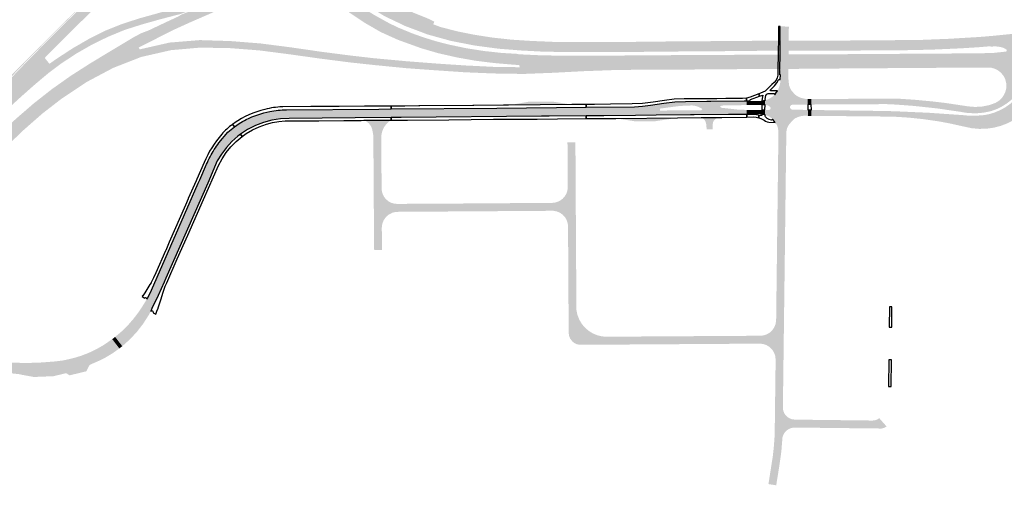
# Model space of a CAD drawing. Header units: metres. Extents: x 124582 to 143330, y 393481 to 406815.
# Tile 16 of 134: x 131662 to 132474, y 394683 to 395067. Entities that reach past the tile are written whole.
import ezdxf

# ---------------------------------------------------------------- set-up
doc = ezdxf.new("R2010")
doc.units = ezdxf.units.M
doc.header["$MEASUREMENT"] = 0
for name, color, linetype, lineweight in [('ir-ARC-asfalt-bestaande fietspaden-niet te inspecteren', 21, 'Continuous', 0), ('ir-ARC-asfalt-bestaande wegen-niet te inspecteren', 151, 'Continuous', 0), ('ir-ARC-asfalt-hoofdwegen-te inspecteren', 5, 'Continuous', 0), ('ir-ARC-fietspaden naastliggend- te inspecteren', 1, 'Continuous', 0)]:
    doc.layers.add(name, color=color, linetype=linetype, lineweight=lineweight)

msp = doc.modelspace()

# ---------------------------------------------------------------- hatches: boundary and pattern name
at = {"layer": 'ir-ARC-asfalt-hoofdwegen-te inspecteren', "linetype": 'Continuous', "lineweight": 13}
for points in [[(131522.851, 394844.605), (131521.896, 394845.063), (131534.002, 394866.619), (131544.63, 394883.123), (131554.659, 394898.51), (131564.983, 394913.117), (131575.767, 394928.047), (131586.63, 394942.207), (131597.809, 394956.262), (131609.235, 394969.823), (131621.051, 394983.951), (131632.952, 394997.473), (131645.193, 395010.853), (131657.848, 395023.688), (131670.574, 395036.333), (131696.051, 395061.902), (131708.893, 395074.542), (131721.93, 395087.025), (131735.046, 395099.546), (131748.223, 395111.738), (131761.779, 395123.612), (131775.216, 395135.598), (131788.18, 395148.2), (131800.933, 395160.75), (131805.147, 395165.006), (131813.927, 395173.286), (131822.488, 395181.454), (131834.587, 395194.902), (131844.743, 395209.614), (131853.103, 395225.506), (131860.244, 395241.991), (131867.691, 395258.454), (131875.416, 395274.755), (131883.704, 395290.792), (131894.01, 395305.744), (131905.561, 395319.62), (131918.309, 395332.498), (131931.689, 395344.562), (131946.171, 395355.455), (131960.911, 395365.817), (131980.771, 395379.212), (131995.675, 395389.493), (132010.977, 395399.843), (132011.65, 395398.972), (132011.913, 395398.606), (132010.256, 395397.462), (132009.658, 395397.026), (131996.602, 395388.127), (131981.671, 395378.058), (131961.642, 395364.502), (131946.861, 395354.363), (131933.171, 395343.748), (131926.383, 395337.968), (131919.246, 395331.445), (131906.683, 395318.596), (131895.195, 395304.824), (131885.175, 395289.943), (131876.554, 395274.169), (131869.117, 395258.191), (131868.84, 395257.52), (131861.603, 395241.371), (131854.452, 395224.85), (131846.067, 395208.809), (131835.664, 395193.974), (131823.697, 395180.368), (131814.994, 395172.047), (131805.59, 395163.464), (131804.059, 395162.045), (131789.132, 395147.076), (131776.296, 395134.437), (131762.736, 395122.513), (131749.197, 395110.676), (131735.955, 395098.487), (131722.842, 395086.113), (131709.89, 395073.6), (131697.088, 395060.921), (131684.298, 395048.113), (131682.301, 395046.143), (131681.502, 395045.935), (131696.788, 395061.209), (131709.566, 395073.913), (131722.535, 395086.413), (131735.657, 395098.791), (131748.918, 395110.966), (131762.48, 395122.879), (131775.977, 395134.785), (131788.777, 395147.425), (131801.484, 395160.226), (131805.776, 395164.359), (131814.659, 395172.39), (131823.321, 395180.699), (131835.252, 395194.266), (131845.634, 395209.047), (131853.973, 395225.032), (131861.206, 395241.571), (131868.55, 395258.047), (131876.149, 395274.383), (131884.726, 395290.186), (131894.846, 395305.136), (131906.378, 395318.91), (131918.943, 395331.829), (131932.405, 395343.756), (131946.611, 395354.755), (131961.434, 395364.991), (131981.412, 395378.42), (132009.261, 395397.379), (132008.946, 395397.842), (131996.044, 395389.027), (131981.13, 395378.902), (131961.168, 395365.485), (131946.322, 395355.242), (131932.084, 395344.215), (131918.559, 395332.218), (131905.977, 395319.269), (131894.431, 395305.434), (131884.296, 395290.502), (131875.644, 395274.663), (131868.042, 395258.27), (131860.701, 395241.818), (131853.497, 395225.316), (131845.193, 395209.319), (131834.861, 395194.623), (131822.934, 395181.134), (131814.339, 395172.817), (131805.386, 395164.76), (131801.067, 395160.587), (131788.37, 395147.797), (131775.632, 395135.161), (131762.081, 395123.261), (131748.519, 395111.382), (131735.286, 395099.203), (131722.176, 395086.821), (131709.178, 395074.313), (131696.355, 395061.59), (131683.606, 395048.86), (131670.913, 395036.015), (131658.361, 395023.061), (131646.053, 395009.927), (131633.934, 394996.561), (131622.032, 394982.994), (131610.358, 394969.266), (131598.874, 394955.324), (131587.571, 394941.276), (131576.603, 394926.956), (131565.941, 394912.408), (131555.592, 394897.624), (131545.549, 394882.619), (131534.908, 394866.075)], [(132073.073, 395041.304), (132056.601, 395042.597), (132036.969, 395045.208), (132017.393, 395049.017), (132000, 395053.802), (131998.287, 395054.273), (131979.709, 395061.265), (131962.103, 395069.681), (131945.599, 395080.02), (131930.315, 395092.468), (131917.139, 395106.192), (131905.856, 395121.538), (131903.855, 395125.206), (131903.236, 395126.341), (131899.362, 395133.441), (131899.026, 395134.056), (131896.729, 395138.266), (131896.516, 395138.657), (131896.227, 395139.457), (131896.131, 395139.721), (131889.503, 395158.033), (131885.992, 395172.21), (131883.886, 395186.696), (131883.225, 395201.149), (131883.778, 395215.73), (131885.894, 395230.56), (131887.877, 395238.358), (131889.466, 395244.608), (131894.549, 395258.662), (131896.288, 395262.457), (131904.815, 395258.549), (131905.362, 395258.241), (131913.138, 395252.906), (131909.63, 395249.639), (131906.577, 395245.944), (131904.032, 395241.882), (131902.038, 395237.523), (131901.545, 395236.138), (131901.072, 395234.745), (131899.329, 395228.856), (131897.96, 395222.869), (131896.971, 395216.808), (131896.431, 395192.507), (131898.217, 395178.044), (131901.601, 395163.621), (131906.198, 395150.725), (131906.269, 395150.524), (131906.5, 395149.878), (131906.794, 395149.253), (131908.896, 395144.779), (131909.191, 395144.151), (131912.609, 395136.875), (131913.021, 395136.221), (131913.671, 395135.188), (131920.486, 395124.371), (131929.229, 395112.876), (131939.653, 395102.171), (131952.115, 395091.84), (131960.641, 395085.967), (131973.177, 395078.695), (131986.156, 395072.382), (131999.781, 395066.902), (132000, 395066.784), (132003.583, 395064.86), (132002.79, 395062.692), (132008.753, 395060.494), (132022.497, 395056.914), (132037.455, 395053.959), (132051.631, 395051.761), (132067.473, 395050.036), (132073.727, 395049.633)], [(131682.655, 395034.724), (131676.466, 395040.837), (131681.502, 395045.935), (131682.301, 395046.143), (131684.298, 395048.113), (131697.088, 395060.921), (131709.89, 395073.6), (131722.842, 395086.113), (131735.955, 395098.487), (131749.197, 395110.676), (131762.736, 395122.513), (131776.296, 395134.437), (131789.132, 395147.076), (131804.059, 395162.045), (131805.59, 395163.464), (131808.606, 395160.21), (131808.285, 395159.52), (131808.545, 395158.805), (131809.234, 395158.483), (131809.95, 395158.742), (131819.895, 395167.621), (131820.101, 395167.857), (131825.827, 395173.252), (131831.316, 395178.886), (131831.482, 395179.139), (131836.405, 395184.622), (131841.089, 395190.309), (131841.266, 395190.55), (131845.747, 395196.403), (131849.872, 395202.512), (131850.022, 395202.79), (131853.826, 395209.09), (131857.316, 395215.569), (131857.435, 395215.864), (131860.572, 395222.536), (131863.507, 395229.299), (131863.629, 395229.557), (131867.747, 395239.097), (131869.094, 395242.099), (131873.551, 395240.057), (131873.003, 395239.024), (131868.281, 395228.779), (131857.926, 395207.066), (131843.731, 395186.308), (131831.952, 395173.029), (131813.646, 395155.905), (131794.489, 395139.413), (131775.254, 395122.996), (131757.431, 395107.473), (131739.482, 395090.999), (131721.914, 395074.308), (131704.245, 395056.977), (131682.904, 395035.634)], [(132073.69, 395029.075), (132068.093, 395029.491), (132053.334, 395030.74), (132037.52, 395032.685), (132022.241, 395035.404), (132006.794, 395038.905), (132000, 395040.888), (131992.665, 395043.029), (131987.942, 395044.74), (131973.5, 395049.972), (131959.494, 395056.312), (131946.596, 395063.736), (131933.825, 395072.205), (131922.807, 395081.338), (131912.691, 395091.21), (131903.377, 395102.209), (131894.95, 395113.995), (131893.849, 395115.869), (131893.186, 395116.999), (131889.198, 395123.787), (131888.857, 395124.368), (131887.685, 395126.364), (131886.673, 395128.587), (131886.157, 395129.721), (131886.121, 395129.8), (131881.43, 395140.107), (131876.363, 395154.5), (131872.942, 395168.682), (131870.521, 395183.267), (131869.507, 395199.038), (131870.042, 395213.011), (131872.294, 395230.647), (131873.836, 395239.979), (131883.96, 395238.306), (131883.198, 395235.423), (131881.482, 395227.344), (131880.291, 395219.202), (131879.688, 395212.418), (131879.314, 395203.764), (131879.364, 395197.528), (131879.833, 395188.305), (131880.615, 395180.562), (131881.936, 395172.996), (131883.032, 395167.781), (131885.687, 395157.987), (131886.367, 395155.852), (131889.367, 395147.165), (131891.121, 395142.664), (131893.711, 395137.105), (131893.775, 395136.968), (131894.31, 395135.819), (131896.171, 395131.826), (131896.377, 395131.451), (131896.706, 395130.85), (131900.134, 395124.596), (131900.622, 395123.807), (131901.299, 395122.712), (131902.408, 395120.915), (131907.016, 395114.058), (131909.468, 395110.599), (131913.891, 395104.911), (131917.018, 395101.185), (131921.589, 395096.399), (131924.878, 395093.149), (131930.597, 395087.791), (131934.406, 395084.498), (131942.082, 395078.501), (131948.785, 395073.743), (131954.071, 395070.42), (131966.488, 395063.561), (131973.913, 395059.999), (131985.218, 395055.333), (131993.48, 395052.346), (132000, 395050.297), (132004.591, 395048.855), (132014.832, 395046.188), (132029.916, 395042.99), (132044.707, 395040.691), (132058.884, 395039.144), (132072.837, 395038.298), (132072.824, 395038.008)], [(131689.69, 395025.648), (131686.328, 395030.153), (131692.023, 395034.154), (131705.387, 395042.881), (131718.746, 395050.612), (131732.188, 395057.366), (131746.047, 395062.945), (131756.676, 395066.389), (131760.483, 395067.623), (131774.903, 395071.623), (131789.869, 395075.949), (131805.449, 395081.249), (131819.894, 395086.805), (131833.788, 395093.331), (131846.608, 395100.375), (131859.988, 395108.255), (131872.14, 395116.22), (131872.019, 395116.49), (131872.337, 395116.731), (131874.191, 395112.304), (131862.266, 395103.947), (131849.458, 395095.917), (131836.071, 395088.57), (131822.355, 395082.265), (131809.167, 395076.911), (131795.073, 395071.41), (131776.611, 395066.582), (131762.193, 395062.497), (131759.904, 395061.768), (131747.934, 395057.958), (131734.27, 395052.27), (131721.318, 395045.918), (131708.668, 395038.69), (131696.21, 395030.513)], [(131759.919, 395043.579), (131756.048, 395052.262), (131762.198, 395055.448), (131763.878, 395056.08), (131767.954, 395057.615), (131781.524, 395064.057), (131792.461, 395069.129), (131795.308, 395070.849), (131809.433, 395076.32), (131822.642, 395081.687), (131836.419, 395088.025), (131849.774, 395095.337), (131862.624, 395103.346), (131874.452, 395111.681), (131877.554, 395104.274), (131877.23, 395104.02), (131862.39, 395094.085), (131849.392, 395086.553), (131837.091, 395080.22), (131819.466, 395071.792), (131802.282, 395064.332), (131789.271, 395058.406), (131776.985, 395052.238)], [(132286.661, 395007.948), (132287.425, 395009.603), (132288.189, 395011.728), (132288.722, 395014.029), (132288.825, 395014.824), (132288.971, 395016.746), (132288.957, 395016.931), (132288.868, 395017.091), (132288.998, 395021.006), (132289.056, 395025.903), (132289.198, 395037.831), (132289.236, 395041.005), (132289.335, 395049.311), (132289.474, 395060.976), (132294.58, 395060.878), (132295.93, 395060.856), (132295.792, 395049.304), (132295.692, 395040.974), (132295.655, 395037.915), (132295.511, 395025.894), (132295.447, 395020.571), (132295.436, 395019.816), (132295.48, 395018.467), (132296.085, 395012.706), (132296.065, 395012.589), (132296.071, 395012.475), (132296.534, 395011.257), (132297.111, 395009.83), (132297.973, 395008.226)], [(131551.879, 394828.108), (131544.351, 394831.357), (131547.896, 394838.51), (131552.723, 394847.73), (131559.106, 394859.813), (131566.317, 394872.358), (131574.968, 394886.293), (131583.769, 394899.567), (131595.588, 394916.225), (131601.669, 394924.2), (131606.866, 394931.015), (131619.195, 394945.758), (131631.846, 394959.543), (131645.115, 394972.459), (131659.122, 394985.161), (131673.436, 394997.543), (131676.562, 395000), (131688.25, 395009.187), (131703.923, 395020.27), (131720.306, 395030.748), (131756.048, 395052.262), (131759.919, 395043.579), (131760.657, 395042.034), (131762.005, 395035.806), (131738.933, 395026.807), (131717.256, 395015.289), (131696.266, 395001.328), (131694.551, 395000), (131680.64, 394989.231), (131663.64, 394974.329), (131645.823, 394956.807), (131629.287, 394939.297), (131612.784, 394922.57), (131609.501, 394918.625), (131597.802, 394904.566), (131588.149, 394891.296), (131575.744, 394872.278), (131564.233, 394852.359), (131560.005, 394844.032), (131555.764, 394836.161)], [(132310.319, 395040.896), (132298.141, 395040.962), (132298.269, 395049.302), (132311.282, 395049.167), (132363.09, 395049.46), (132404.29, 395049.83), (132427.364, 395050.743), (132452.162, 395052.219), (132458.164, 395052.691), (132463.829, 395053.178), (132464.707, 395044.446), (132462.427, 395044.284), (132462.267, 395044.6), (132458.97, 395044.375), (132451.92, 395043.79), (132437.882, 395042.901), (132413.375, 395041.811), (132388.85, 395041.29)], [(132466.406, 395027.557), (132465.235, 395039.196), (132474.773, 395040.197), (132475.418, 395040.599), (132475.593, 395041.338), (132475.195, 395041.986), (132473.965, 395042.723), (132472.664, 395043.325), (132471.442, 395043.73), (132470.189, 395044.023), (132468.836, 395044.249), (132467.474, 395044.406), (132465.684, 395044.486), (132464.707, 395044.446), (132463.829, 395053.178), (132464.165, 395053.207), (132495.301, 395056.3), (132501.705, 395056.922), (132508.11, 395057.496), (132515.077, 395058.067), (132518.891, 395058.356), (132519.648, 395046.842), (132513.24, 395046.42), (132511.25, 395046.14), (132509.26, 395045.67), (132508.948, 395045.467), (132508.839, 395045.11), (132508.91, 395044.39), (132509.077, 395044.061), (132509.419, 395043.921), (132519.76, 395045.06), (132520.651, 395031.514)], [(132073.986, 395021.846), (132052.869, 395022.175), (132029.183, 395023.132), (132000, 395025.118), (131980.577, 395026.527), (131972.29, 395027.341), (131953.662, 395029.17), (131933.717, 395031.331), (131908.951, 395034.523), (131883.958, 395038.02), (131859.384, 395041.192), (131834.889, 395043.08), (131810.572, 395043.502), (131786.56, 395041.398), (131762.005, 395035.806), (131760.657, 395042.034), (131785.371, 395047.66), (131810.332, 395049.695), (131835.661, 395048.891), (131860.339, 395046.926), (131885.19, 395043.738), (131910.199, 395040.108), (131934.255, 395036.997), (131953.864, 395034.744), (131976.808, 395032.629), (131981.248, 395032.22), (132000, 395030.78), (132007.35, 395030.216), (132029.708, 395028.76), (132053.82, 395027.563), (132073.965, 395027.339)], [(132117.687, 395039.761), (132093.778, 395040.155), (132075.662, 395041.101), (132073.073, 395041.304), (132073.727, 395049.633), (132083.055, 395049.031), (132104.469, 395048.119), (132124.18, 395048.05), (132147.134, 395048.255), (132168.464, 395048.249), (132191.24, 395048.515), (132211.8, 395048.69), (132254.762, 395048.967), (132284.899, 395049.315), (132284.763, 395041.027), (132258.553, 395040.711), (132238.636, 395040.528), (132218.879, 395040.433), (132157.223, 395039.835)], [(131576.242, 394905.004), (131566.392, 394912.113), (131577.034, 394926.629), (131588.029, 394940.936), (131599.32, 394954.991), (131610.755, 394968.914), (131622.47, 394982.641), (131634.363, 394996.197), (131646.47, 395009.537), (131658.798, 395022.713), (131671.339, 395035.646), (131676.466, 395040.837), (131682.655, 395034.724), (131686.328, 395030.153), (131689.69, 395025.648), (131685.963, 395022.867), (131674.765, 395013.482), (131663.356, 395003.401), (131659.646, 395000), (131652.434, 394993.39), (131641.869, 394982.96), (131632.131, 394972.675), (131622.317, 394961.981), (131612.671, 394950.815), (131602.795, 394939.083), (131594.817, 394929.361), (131593.135, 394927.311), (131583.67, 394915.162)], [(132077.291, 395021.795), (132073.986, 395021.846), (132073.965, 395027.339), (132073.69, 395029.075), (132072.824, 395038.008), (132093.074, 395037.081), (132112.2, 395036.854), (132131.994, 395036.754), (132168.734, 395037.068), (132226.104, 395037.457), (132246.168, 395037.515), (132284.712, 395037.773), (132284.567, 395025.909), (132264.927, 395025.771), (132246.08, 395025.701), (132207.85, 395025.359), (132176.901, 395025.343), (132151.259, 395024.966), (132126.807, 395024.066), (132114.687, 395023.426), (132102.019, 395022.758)], [(132297.986, 395025.89), (132298.117, 395037.947), (132309.294, 395037.873), (132451.01, 395038.78), (132458.944, 395038.956), (132462.871, 395039.148), (132462.941, 395038.969), (132465.235, 395039.196), (132466.406, 395027.557), (132460.02, 395027.091), (132456.99, 395026.97), (132455.85, 395027.091), (132308.641, 395026.079)], [(132452.777, 394976.487), (132446.553, 394977.062), (132440.441, 394978.367), (132428.78, 394980.93), (132422.455, 394982.139), (132419.23, 394982.701), (132407.02, 394984.48), (132394.749, 394985.768), (132382.436, 394986.563), (132373.669, 394986.66), (132370.275, 394986.715), (132316.23, 394987.229), (132314.677, 394987.241), (132314.47, 394987.238), (132314.465, 394992.076), (132316.073, 394992.041), (132361.935, 394991.432), (132382.316, 394991.053), (132410.96, 394989.785), (132439.564, 394987.821), (132443.919, 394987.392), (132444.981, 394987.317), (132446.046, 394987.294), (132451.69, 394987.449), (132457.319, 394987.882), (132461.398, 394988.685), (132465.366, 394989.927), (132469.811, 394991.781), (132474.059, 394994.05), (132477.841, 394996.647), (132481.358, 394999.592), (132481.808, 395000), (132484.608, 395002.814), (132487.143, 395005.869), (132489.671, 395009.618), (132491.834, 395013.588), (132493.518, 395017.432), (132495.109, 395022.212), (132495.691, 395024.318), (132495.579, 395024.858), (132495.133, 395025.183), (132494.64, 395025.304), (132494.079, 395025.23), (132493.727, 395024.787), (132492.897, 395021.92), (132491.919, 395019.099), (132491.546, 395018.115), (132490.174, 395014.884), (132488.606, 395011.744), (132485.818, 395007.466), (132482.561, 395003.535), (132478.877, 395000), (132475.209, 394997.177), (132471.27, 394994.747), (132467.101, 394992.737), (132462.746, 394991.169), (132456.597, 394989.87), (132450.337, 394989.321), (132444.056, 394989.529), (132440.98, 394989.91), (132437.045, 394990.62), (132418.023, 394993.368), (132398.914, 394995.43), (132384.614, 394996.506), (132380.43, 394996.723), (132376.249, 394996.898), (132316.045, 394996.585), (132314.46, 394996.578), (132314.455, 395001.088), (132314.551, 395001.089), (132316.297, 395001.087), (132328.878, 395001.15), (132344.659, 395001.258), (132346.239, 395001.283), (132384.242, 395001.427), (132387.59, 395001.29), (132399.74, 395000.48), (132413.89, 394999.16), (132420.311, 394998.409), (132425, 394997.86), (132443.635, 394995.068), (132449.28, 394994.575), (132454.939, 394994.862), (132460.506, 394995.923), (132465.874, 394997.737), (132467.761, 394998.748), (132469.498, 395000), (132471.669, 395002.172), (132473.391, 395004.714), (132474.603, 395007.536), (132475.26, 395010.535), (132475.21, 395013.958), (132474.389, 395017.281), (132472.838, 395020.333), (132470.639, 395022.956), (132468.339, 395024.75), (132465.736, 395026.066), (132462.928, 395026.857), (132460.02, 395027.091), (132521.55, 395031.58), (132518.397, 395030.949), (132515.444, 395029.679), (132512.817, 395027.824), (132510.632, 395025.466), (132508.982, 395022.706), (132507.94, 395019.664), (132507.24, 395016.86), (132505.367, 395011.495), (132503.049, 395006.307), (132500.301, 395001.333), (132499.388, 395000), (132495.528, 394995.144), (132491.146, 394990.753), (132486.298, 394986.883), (132481.046, 394983.583), (132475.994, 394981.008), (132470.695, 394978.988), (132465.21, 394977.547), (132459.025, 394976.649)], [(132282.942, 394983.926), (132282.461, 394984.504), (132282.264, 394984.85), (132279.746, 394986.694), (132276.857, 394987.875), (132276.745, 394987.91), (132276.632, 394987.913), (132276.229, 394987.981), (132276.26, 394992.166), (132279.817, 394992.152), (132280.672, 394992.715), (132280.947, 394993.701), (132280.507, 394994.625), (132278.955, 394995.679), (132277.151, 394996.196), (132276.29, 394996.207), (132276.32, 395000.219), (132276.67, 395000.302), (132277.029, 395000.166), (132277.393, 395000.286), (132279.252, 395001.112), (132281.21, 395002.192), (132282.534, 395003.149), (132284.281, 395004.569), (132285.295, 395006.008), (132299.601, 395006.36), (132300.601, 395005.214), (132301.949, 395004.112), (132302.787, 395003.511), (132305.487, 395002.189), (132308.399, 395001.441), (132309.704, 395001.231), (132310.943, 395001.067), (132311.479, 395001.07), (132311.542, 394996.561), (132298.862, 394996.431), (132297.711, 394996.003), (132297.009, 394994.994), (132297.008, 394993.766), (132297.708, 394992.757), (132298.858, 394992.326), (132311.604, 394992.133), (132311.742, 394987.225), (132310.001, 394987.263), (132308.067, 394987.274), (132305.712, 394986.951), (132303.432, 394986.28), (132301.277, 394985.277), (132300.648, 394984.833), (132299.804, 394984.141), (132299.668, 394983.999)], [(131968.095, 394985.856), (131968.03, 394992.911), (132055.276, 394993.691), (132128.716, 394994.383), (132128.782, 394987.2), (132098.441, 394986.915), (132092.002, 394986.879), (131976.409, 394985.932)], [(132064.785, 394996.041), (132065.79, 394996.105), (132080.974, 394998.793), (132084.02, 394998.848), (132098.683, 394999.023), (132100.98, 394998.999), (132117.073, 394996.515)], [(132261.133, 394996.082), (132261.084, 394999.678), (132264.041, 394999.922), (132264.117, 394999.676), (132264.592, 394999.369), (132268.274, 394999.472), (132271.074, 394999.458), (132271.053, 394996.172)], [(132271.053, 394996.172), (132271.074, 394999.458), (132272.001, 394999.453), (132273.676, 394999.596), (132273.728, 394996.195), (132272.095, 394996.182)], [(132311.542, 394996.561), (132311.479, 395001.07), (132311.663, 395001.071), (132314.455, 395001.088), (132314.46, 394996.578)], [(131843.72, 394972.115), (131839.019, 394978.069), (131842.608, 394980.903), (131848.598, 394984.237), (131854.864, 394987.016), (131861.356, 394989.22), (131868.019, 394990.83), (131874.801, 394991.832), (131881.645, 394992.219), (131957.765, 394992.819), (131968.03, 394992.911), (131968.095, 394985.856), (131938.33, 394985.583), (131883.88, 394985.141), (131876.737, 394984.781), (131869.672, 394983.672), (131862.763, 394981.827), (131856.085, 394979.265), (131849.714, 394976.016)], [(132269.199, 394987.941), (132261.212, 394988.474), (132261.173, 394992.115), (132271.081, 394992.149), (132271.111, 394988.64), (132269.161, 394988.6)], [(132273.751, 394988.398), (132271.763, 394988.65), (132271.111, 394988.64), (132271.081, 394992.149), (132272.151, 394992.153), (132273.751, 394992.172)], [(132276.229, 394987.981), (132273.782, 394988.394), (132273.751, 394988.398), (132273.751, 394992.172), (132276.26, 394992.166)], [(131746.334, 394797.293), (131740.467, 394804.935), (131740.822, 394805.218), (131745.594, 394809.28), (131750.116, 394813.618), (131750.808, 394814.313), (131755.795, 394820.09), (131760.378, 394826.194), (131764.534, 394832.595), (131766.533, 394836.044), (131767.437, 394837.1), (131770.367, 394843.592), (131808.945, 394931.623), (131810.244, 394934.536), (131815.875, 394947.336), (131818.82, 394953.499), (131822.217, 394959.424), (131826.046, 394965.08), (131833.434, 394973.659), (131839.019, 394978.069), (131843.72, 394972.115), (131841.683, 394970.571), (131836.744, 394966.042), (131832.244, 394961.076), (131828.222, 394955.717), (131824.71, 394950.01), (131816.767, 394931.714), (131782.267, 394853.403), (131780.795, 394850.018), (131775.842, 394839.098), (131770.687, 394828.272), (131769.883, 394826.037), (131768.024, 394822.725), (131763.541, 394815.725), (131758.45, 394809.154), (131752.792, 394803.065), (131746.612, 394797.506)], [(131954.267, 394876.558), (131954.239, 394877.133), (131953.933, 394877.14), (131953.891, 394885.876), (131953.883, 394886.969), (131953.859, 394890.027), (131953.85, 394891.166), (131953.749, 394912.796), (131953.668, 394923.709), (131953.662, 394927.423), (131953.54, 394941.822), (131953.389, 394970.184), (131953.315, 394971.225), (131953.186, 394971.98), (131952.455, 394975.825), (131951.839, 394977.796), (131950.79, 394979.574), (131949.75, 394980.883), (131947.172, 394983.019), (131945.641, 394983.545), (131968.115, 394983.672), (131966.76, 394982.893), (131965.529, 394981.931), (131963.868, 394980.117), (131962.385, 394978.155), (131961.358, 394976.172), (131960.596, 394974.073), (131960.318, 394972.986), (131960.11, 394971.883), (131959.998, 394970.818), (131959.92, 394969.34), (131959.948, 394964.196), (131959.973, 394959.508), (131960.033, 394948.596), (131960.04, 394947.15), (131960.136, 394929.481), (131960.15, 394926.954), (131960.33, 394895.177), (131960.331, 394895.105), (131960.48, 394876.599)], [(132169.886, 394982.622), (132159.292, 394984.215), (132153.357, 394985.141), (132204.133, 394985.552), (132203.868, 394985.527), (132185.904, 394982.821)], [(132228.068, 394976.087), (132228.017, 394978.328), (132227.787, 394980.364), (132227.267, 394982.368), (132226.236, 394984.164), (132225.114, 394985.145), (132223.76, 394985.768), (132239.383, 394985.947), (132237.018, 394985.497), (132235.276, 394984.543), (132234.248, 394983.452), (132233.547, 394982.127), (132233.226, 394980.663), (132233.174, 394978.813), (132233.137, 394976.196)], [(132287.319, 394969.962), (132287.294, 394974.309), (132286.939, 394977.305), (132285.878, 394980.13), (132284.765, 394981.731), (132297.558, 394981.787), (132295.744, 394979.575), (132295.19, 394978.635), (132294.61, 394977.379), (132294.052, 394975.386), (132293.864, 394973.324), (132293.818, 394969.975)], [(132285.503, 394682.566), (132279.109, 394683.59), (132279.145, 394683.818), (132281.481, 394698.743), (132282.7, 394706.53), (132283.51, 394713.87), (132284.24, 394723.96), (132284.267, 394726.08), (132284.439, 394739.659), (132284.449, 394740.46), (132284.627, 394754.492), (132284.641, 394755.593), (132284.815, 394769.397), (132285.03, 394786.294), (132285.45, 394818.52), (132285.708, 394839.786), (132285.796, 394846.937), (132286.135, 394874.757), (132286.284, 394886.97), (132286.531, 394907.287), (132286.732, 394923.791), (132287.283, 394969.039), (132287.282, 394969.501), (132287.319, 394969.962), (132293.818, 394969.975), (132293.79, 394968.967), (132293.76, 394966.569), (132293.538, 394948.559), (132293.516, 394946.782), (132292.971, 394902.604), (132292.635, 394874.277), (132292.256, 394844.46), (132292.231, 394842.509), (132291.905, 394816.89), (132291.756, 394805.168), (132291.74, 394803.898), (132291.552, 394789.071), (132291.179, 394759.606), (132291.158, 394757.95), (132291.004, 394745.732), (132290.66, 394722.015), (132289.734, 394710.431), (132288.14, 394698.92), (132287.526, 394695.113), (132285.556, 394682.893)], [(132117.219, 394801.423), (132115.616, 394803.59), (132114.65, 394806.107), (132114.39, 394808.79), (132114.358, 394814.267), (132114.351, 394815.519), (132114.313, 394821.984), (132114.192, 394842.631), (132114.119, 394855.191), (132114.113, 394856.247), (132113.88, 394896.083), (132113.646, 394928.433), (132113.571, 394939.351), (132113.543, 394948.522), (132113.418, 394965.374), (132119.96, 394965.455), (132120.01, 394956.968), (132120.168, 394929.966), (132120.206, 394923.577), (132120.265, 394913.503), (132120.319, 394901.093), (132120.41, 394883.003), (132120.567, 394862.066), (132120.574, 394860.766), (132120.771, 394827.293), (132121.622, 394823.152), (132123.153, 394819.212), (132125.321, 394815.583), (132126.717, 394813.81), (132128.267, 394812.169)], [(131960.33, 394895.177), (131960.15, 394926.954), (131960.479, 394924.509), (131961.271, 394922.173), (131962.496, 394920.031), (131964.108, 394918.164), (131966.054, 394916.637), (131968.257, 394915.512), (131970.635, 394914.831), (131973.1, 394914.62), (131981.88, 394914.685), (131991.79, 394914.759), (132009.157, 394914.889), (132011.303, 394914.904), (132020.845, 394914.885), (132030.686, 394914.987), (132036.518, 394915.013), (132044.342, 394915.105), (132047.645, 394915.089), (132055.249, 394915.147), (132060.941, 394915.191), (132099.103, 394915.476), (132101.019, 394915.492), (132101.624, 394915.527), (132103.331, 394915.776), (132104.99, 394916.246), (132107.312, 394917.322), (132109.375, 394918.836), (132111.099, 394920.727), (132112.415, 394922.921), (132113.137, 394924.908), (132113.505, 394926.654), (132113.646, 394928.433), (132113.88, 394896.083), (132113.659, 394898.367), (132112.825, 394901.108), (132111.41, 394903.599), (132109.485, 394905.72), (132107.141, 394907.368), (132104.493, 394908.462), (132101.67, 394908.95), (132086.221, 394908.843), (132076.069, 394908.772), (132052.129, 394908.606), (132041.374, 394908.531), (132031.007, 394908.459), (132002.539, 394908.279), (131987.588, 394908.176), (131982.592, 394908.142), (131973.636, 394908.08), (131971.251, 394907.901), (131968.938, 394907.292), (131966.127, 394905.864), (131963.739, 394903.805), (131961.912, 394901.234), (131960.754, 394898.302)], [(132285.03, 394786.294), (132284.712, 394789.191), (132283.76, 394791.946), (132282.221, 394794.421), (132280.173, 394796.494), (132277.716, 394798.062), (132274.973, 394799.047), (132272.08, 394799.4), (132270.265, 394799.388), (132260.754, 394799.324), (132233.401, 394799.142), (132224.381, 394799.081), (132218.492, 394799.042), (132208.254, 394798.974), (132207.876, 394798.971), (132194.631, 394798.883), (132179.776, 394798.784), (132165.412, 394798.688), (132163.652, 394798.676), (132151.779, 394798.597), (132123.847, 394798.41), (132123.415, 394798.443), (132121.134, 394798.939), (132119.031, 394799.951), (132117.219, 394801.423), (132128.267, 394812.169), (132131.073, 394809.821), (132134.19, 394807.904), (132137.551, 394806.458), (132141.086, 394805.513), (132144.72, 394805.09), (132167.29, 394805.234), (132185.251, 394805.348), (132226.066, 394805.608), (132236.222, 394805.672), (132240.127, 394805.697), (132252.953, 394805.779), (132272.004, 394805.9), (132274.907, 394806.154), (132277.682, 394807.042), (132280.193, 394808.519), (132282.318, 394810.513), (132283.951, 394812.926), (132285.012, 394815.639), (132285.45, 394818.52)], [(131702.882, 394773.231), (131701.996, 394773.858), (131700.6, 394774.774), (131700.347, 394774.882), (131700.081, 394774.943), (131699.931, 394776.601), (131689.495, 394775.599), (131681.441, 394775.245), (131663.969, 394774.905), (131663.782, 394773.668), (131661.467, 394774.174), (131660.202, 394774.35), (131659.786, 394774.385), (131631.451, 394777.594), (131631.147, 394777.731), (131630.571, 394777.932), (131629.71, 394778.165), (131628.346, 394778.42), (131618.164, 394780.319), (131619.48, 394787.595), (131625.39, 394786.59), (131629.186, 394786.015), (131632.493, 394785.605), (131639.986, 394784.725), (131640.983, 394784.636), (131641.792, 394784.592), (131654.364, 394783.8), (131656.46, 394783.712), (131661.686, 394783.569), (131664.113, 394783.473), (131669.88, 394783.505), (131679.944, 394783.856), (131689.984, 394784.629), (131694.501, 394785.129), (131697.624, 394785.544), (131702.597, 394786.639), (131707.767, 394787.915), (131711.041, 394788.967), (131712.469, 394789.376), (131718.631, 394791.761), (131724.606, 394794.584), (131730.363, 394797.828), (131731.051, 394798.274), (131737.751, 394802.856), (131738.078, 394803.094), (131743.969, 394795.429), (131743.639, 394795.18), (131738.167, 394791.307), (131732.41, 394787.873), (131726.402, 394784.899), (131720.054, 394782.133), (131719.501, 394781.764), (131719.103, 394781.23), (131716.689, 394776.567)], [(131673.532, 394771.902), (131663.782, 394773.668), (131663.969, 394774.905), (131681.441, 394775.245), (131689.495, 394775.599), (131699.931, 394776.601), (131700.081, 394774.943), (131699.808, 394774.955), (131699.535, 394774.918), (131689.594, 394772.53)], [(132290.66, 394722.015), (132291.004, 394745.732), (132291.486, 394743.55), (132292.437, 394741.529), (132293.811, 394739.767), (132294.156, 394739.43), (132294.522, 394739.106), (132296.421, 394737.842), (132298.557, 394737.038), (132300.818, 394736.736), (132333.711, 394736.345), (132335.211, 394736.327), (132364.178, 394735.983), (132366.431, 394736.041), (132368.586, 394736.703), (132370.483, 394737.921), (132376.503, 394731.076), (132374.577, 394729.98), (132372.433, 394729.422), (132372.139, 394729.391), (132352.344, 394729.615), (132341.641, 394729.737), (132334.758, 394729.815), (132327.095, 394729.902), (132325.176, 394729.924), (132325.201, 394732.166), (132303.048, 394732.416), (132303.048, 394730.174), (132300.772, 394730.2), (132298.032, 394729.859), (132295.428, 394728.761), (132293.226, 394726.99), (132291.595, 394724.682)]]:
    msp.add_hatch(color=5, dxfattribs=at).paths.add_polyline_path(points)
h = msp.add_hatch(color=5, dxfattribs=at)
h.paths.add_polyline_path([(132128.782, 394987.2), (132128.716, 394994.383), (132168.709, 394994.76), (132175.299, 394995.158), (132181.85, 394995.977), (132192.982, 394997.783), (132201.854, 394998.812), (132210.777, 394999.18), (132228.326, 394999.412), (132231.618, 394999.429), (132259.157, 394999.678), (132261.084, 394999.678), (132261.133, 394996.082), (132243.569, 394995.921), (132241.656, 394995.767), (132239.772, 394995.403), (132239.473, 394995.176), (132239.445, 394994.802), (132239.9, 394994.166), (132240.618, 394993.855), (132253.502, 394992.431), (132261.173, 394992.115), (132261.212, 394988.474), (132259.705, 394988.474), (132246.247, 394988.346), (132217.904, 394988), (132214.939, 394987.975), (132186.436, 394987.701), (132169.426, 394987.539), (132143.509, 394987.323), (132137.019, 394987.278)])
h.paths.add_polyline_path([(132189.826, 394991.614), (132189.801, 394993.229), (132204.082, 394995.159), (132209.173, 394995.562), (132216.257, 394995.82), (132219.082, 394995.399), (132221.79, 394994.49), (132224.297, 394993.121), (132224.47, 394992.809), (132224.435, 394992.453), (132224.08, 394992.113), (132223.384, 394991.789)], flags=16)

# ---------------------------------------------------------------- linework, layer by layer
at = {"layer": 'ir-ARC-asfalt-bestaande fietspaden-niet te inspecteren', "color": 11, "linetype": 'Continuous', "lineweight": 30, "flags": 128}
for points in [[(132271.799, 395003.461), (132274.463, 395004.324), (132273.904, 395001.546), (132273.676, 394999.596), (132276.32, 395000.219), (132276.67, 395000.302), (132276.469, 395000.77), (132276.705, 395002.635), (132277.063, 395004.034), (132277.685, 395005.067), (132278.792, 395005.543), (132283.564, 395005.566), (132284.164, 395005.241), (132284.281, 395004.569), (132285.295, 395006.008), (132286.661, 395007.948), (132281.116, 395007.825), (132280.633, 395008.077), (132280.71, 395008.616), (132282.659, 395010.579), (132284.187, 395012.111), (132286.066, 395014.411), (132287.448, 395017.039), (132287.956, 395017.327), (132288.719, 395017.202), (132288.868, 395017.091), (132288.998, 395021.006), (132288.438, 395020.944), (132288.495, 395025.903), (132288.632, 395037.824), (132288.668, 395041.008), (132288.764, 395049.311), (132288.897, 395060.919), (132288.898, 395060.981), (132288.54, 395060.985), (132287.428, 395060.997), (132287.275, 395049.313), (132287.167, 395041.015), (132287.125, 395037.804), (132286.969, 395025.906), (132286.901, 395020.676), (132286.353, 395018.605), (132285.359, 395016.707), (132283.753, 395014.756), (132281.974, 395012.961), (132276.533, 395007.604), (132272.502, 395006.004), (132271.042, 395005.425), (132271.761, 395003.449), (132271.799, 395003.461)], [(132264.041, 394999.922), (132263.966, 395000.168), (132264.022, 395000.504), (132264.26, 395000.748), (132271.761, 395003.449), (132271.042, 395005.425), (132264.109, 395002.675), (132261.053, 395001.901), (132261.084, 394999.678), (132264.041, 394999.922)], [(131979.384, 394995.336), (131968.009, 394995.265), (131968.03, 394992.911), (132055.276, 394993.691), (132128.716, 394994.383), (132128.696, 394996.567), (132124.312, 394996.547), (132119.686, 394996.527), (132119.686, 394996.526), (132119.311, 394996.525), (132119.284, 394996.525), (132118.936, 394996.523), (132117.073, 394996.515), (132064.785, 394996.041), (132064.786, 394995.969), (132060.659, 394995.926), (132036.319, 394995.749), (132035.891, 394995.746), (132035.457, 394995.743), (132035.449, 394995.735), (132035.449, 394995.743), (131991.739, 394995.426), (131991.336, 394995.423), (131990.927, 394995.42), (131979.384, 394995.336)], [(132210.777, 394999.18), (132228.326, 394999.412), (132231.618, 394999.429), (132259.157, 394999.678), (132261.084, 394999.678), (132261.053, 395001.901), (132257.84, 395001.665), (132244.013, 395001.413), (132236.465, 395001.401), (132218.32, 395001.264), (132209.621, 395001.151), (132201.441, 395000.881), (132193.305, 394999.983), (132183.954, 394998.49), (132175.35, 394997.416), (132166.686, 394997.058), (132148.887, 394996.786), (132135.589, 394996.479), (132135.586, 394996.628), (132134.583, 394996.593), (132128.696, 394996.567), (132128.716, 394994.383), (132168.709, 394994.76), (132175.299, 394995.158), (132181.85, 394995.977), (132192.982, 394997.783), (132201.854, 394998.812), (132210.777, 394999.18)], [(132276.26, 394992.166), (132276.29, 394996.207), (132273.728, 394996.195), (132273.751, 394992.172), (132276.26, 394992.166)], [(132314.465, 394992.076), (132314.46, 394996.578), (132311.542, 394996.561), (132311.604, 394992.133), (132314.465, 394992.076)], [(132128.803, 394984.928), (132128.782, 394987.2), (132098.441, 394986.915), (132092.002, 394986.879), (131976.409, 394985.932), (131968.095, 394985.856), (131968.115, 394983.672), (131981.505, 394983.768), (132015.505, 394984.074), (132052.511, 394984.379), (132088.498, 394984.614), (132105.148, 394984.744), (132128.803, 394984.928)], [(132214.939, 394987.975), (132186.436, 394987.701), (132169.426, 394987.539), (132143.509, 394987.323), (132137.019, 394987.278), (132128.782, 394987.2), (132128.803, 394984.928), (132153.357, 394985.141), (132204.133, 394985.552), (132223.76, 394985.768), (132239.383, 394985.947), (132240.568, 394985.924), (132261.236, 394986.241), (132261.212, 394988.474), (132259.705, 394988.474), (132246.247, 394988.346), (132217.904, 394988), (132214.939, 394987.975)], [(132271.08, 394987.67), (132270.543, 394987.696), (132269.199, 394987.941), (132261.212, 394988.474), (132261.236, 394986.241), (132266.847, 394986.327), (132269.003, 394986.153), (132271.118, 394985.699), (132271.08, 394987.67)], [(132276.266, 394987.585), (132276.632, 394987.913), (132276.229, 394987.981), (132273.782, 394988.394), (132273.785, 394987.595), (132271.825, 394987.634), (132271.08, 394987.67), (132271.118, 394985.699), (132272.842, 394985.106), (132274.49, 394984.327), (132275.437, 394983.786), (132276.599, 394982.838), (132277.956, 394982.199), (132279.427, 394981.906), (132284.765, 394981.731), (132282.942, 394983.926), (132282.461, 394984.504), (132282.327, 394984.129), (132281.614, 394983.808), (132279.684, 394984.138), (132277.947, 394985.043), (132276.571, 394986.436), (132276.274, 394986.972), (132276.266, 394987.585)], [(131938.33, 394985.583), (131883.88, 394985.141), (131876.737, 394984.781), (131869.672, 394983.672), (131862.763, 394981.827), (131856.085, 394979.265), (131849.714, 394976.016), (131843.72, 394972.115), (131845.208, 394970.23), (131848.505, 394972.605), (131853.793, 394975.703), (131859.354, 394978.28), (131865.136, 394980.311), (131870.216, 394981.617), (131875.384, 394982.516), (131880.607, 394983.003), (131893.86, 394983.149), (131908.348, 394983.244), (131928.891, 394983.424), (131943.407, 394983.512), (131945.641, 394983.545), (131968.115, 394983.672), (131968.095, 394985.856), (131938.33, 394985.583)], [(131779.835, 394841.149), (131781.85, 394846.843), (131782.976, 394849.54), (131791.639, 394869.234), (131800.285, 394888.961), (131813.219, 394918.254), (131825.69, 394946.403), (131828.629, 394951.833), (131832.043, 394956.977), (131835.904, 394961.794), (131840.377, 394966.209), (131845.208, 394970.23), (131843.72, 394972.115), (131841.683, 394970.571), (131836.744, 394966.042), (131832.244, 394961.076), (131828.222, 394955.717), (131824.71, 394950.01), (131816.767, 394931.714), (131782.267, 394853.403), (131780.795, 394850.018), (131775.842, 394839.098), (131770.687, 394828.272), (131769.883, 394826.037), (131770.425, 394826.507), (131771.142, 394826.486), (131771.502, 394826.275), (131771.965, 394825.583), (131771.789, 394824.77), (131774.062, 394823.824), (131774.984, 394826.244), (131775.943, 394828.645), (131776.05, 394829.028), (131778.488, 394836.406), (131779.835, 394841.149)]]:
    msp.add_lwpolyline(points, close=True, dxfattribs=at)
for points in [[(131838.656, 394981.258, -0.4142714), (131838.365, 394981.057, 0.0044366), (131837.272, 394980.281), (131839.019, 394978.069), (131842.608, 394980.903, -0.0225365), (131848.589, 394984.232), (131848.598, 394984.237), (131848.608, 394984.241, -0.067751), (131868.013, 394990.829), (131868.019, 394990.83), (131868.025, 394990.831, -0.0451474), (131881.645, 394992.219), (131957.765, 394992.819), (131968.03, 394992.911), (131968.009, 394995.265), (131955.27, 394995.186), (131947.011, 394995.135), (131946.592, 394995.132), (131946.167, 394995.129), (131925.313, 394995), (131925.025, 394994.998), (131901.762, 394994.815), (131878.822, 394994.635), (131878.168, 394994.63, 0.0598461), (131864.009, 394992.549, 0.0926213), (131838.656, 394981.258)], [(131813.879, 394948.731), (131807.785, 394935.011), (131807.172, 394933.715), (131800.786, 394919.025), (131800.648, 394918.706), (131798.425, 394913.594), (131785.027, 394882.985), (131782.135, 394876.317), (131781.985, 394875.971), (131774.093, 394857.778), (131772.15, 394853.536), (131770.46, 394850.249), (131770.48, 394850.237), (131770.288, 394849.915), (131770.096, 394849.593), (131770.096, 394849.593), (131769.207, 394848.102), (131764.907, 394841.31), (131763.228, 394838.776), (131763.013, 394838.957), (131762.729, 394838.329), (131764.846, 394836.889, -0.9535467), (131766.533, 394836.044), (131767.437, 394837.1), (131770.367, 394843.592), (131808.945, 394931.623), (131810.244, 394934.536), (131815.875, 394947.336, -0.0186536), (131818.817, 394953.493), (131818.82, 394953.499), (131818.823, 394953.505, -0.0373364), (131826.046, 394965.08), (131833.434, 394973.659), (131839.019, 394978.069), (131837.272, 394980.281, 0.0467148), (131828.353, 394972.005, 0.0831212), (131813.879, 394948.731)]]:
    msp.add_lwpolyline(points, format="xyb", close=True, dxfattribs=at)
at = {"layer": 'ir-ARC-asfalt-bestaande wegen-niet te inspecteren', "color": 7, "linetype": 'Continuous', "lineweight": 30, "flags": 128}
for points in [[(132380.74, 394812.984), (132380.8, 394817.861), (132380.874, 394823.869), (132380.944, 394829.606), (132378.864, 394829.63), (132378.676, 394813.007), (132380.74, 394812.984)], [(132380.185, 394764.002), (132380.42, 394786.128), (132378.429, 394786.151), (132378.179, 394764.025), (132380.185, 394764.002)]]:
    msp.add_lwpolyline(points, close=True, dxfattribs=at)
at = {"layer": 'ir-ARC-asfalt-hoofdwegen-te inspecteren', "color": 5, "linetype": 'Continuous', "lineweight": 13, "extrusion": (0, 0, -1)}
for points in [[(-132284.899, 395049.315), (-132298.269, 395049.302), (-132284.763, 395041.027), (-132298.141, 395040.962)], [(-132284.712, 395037.773), (-132298.117, 395037.947), (-132284.567, 395025.909), (-132297.986, 395025.89)], [(-132276.29, 394996.207), (-132276.32, 395000.219), (-132273.728, 394996.195), (-132273.676, 394999.596)], [(-132311.742, 394987.225), (-132314.47, 394987.238), (-132311.604, 394992.133), (-132314.465, 394992.076)], [(-132325.176, 394729.924), (-132325.201, 394732.166), (-132303.048, 394730.174), (-132303.048, 394732.416)]]:
    msp.add_solid(points, dxfattribs=at)
at = {"layer": 'ir-ARC-asfalt-hoofdwegen-te inspecteren', "color": 5, "linetype": 'Continuous', "lineweight": 13}
for points in [[(132285.295, 395006.008), (132299.601, 395006.36), (132286.661, 395007.948), (132297.973, 395008.226)], [(131738.078, 394803.094), (131743.969, 394795.429), (131740.467, 394804.935), (131746.334, 394797.293)]]:
    msp.add_solid(points, dxfattribs=at)
at = {"layer": 'ir-ARC-fietspaden naastliggend- te inspecteren', "color": 1, "linetype": 'Continuous', "lineweight": 30, "extrusion": (0, 0, -1)}
msp.add_solid([(-132297.558, 394981.787), (-132299.668, 394983.999), (-132284.765, 394981.731), (-132282.942, 394983.926)], dxfattribs=at)

doc.saveas('drawing.dxf')
